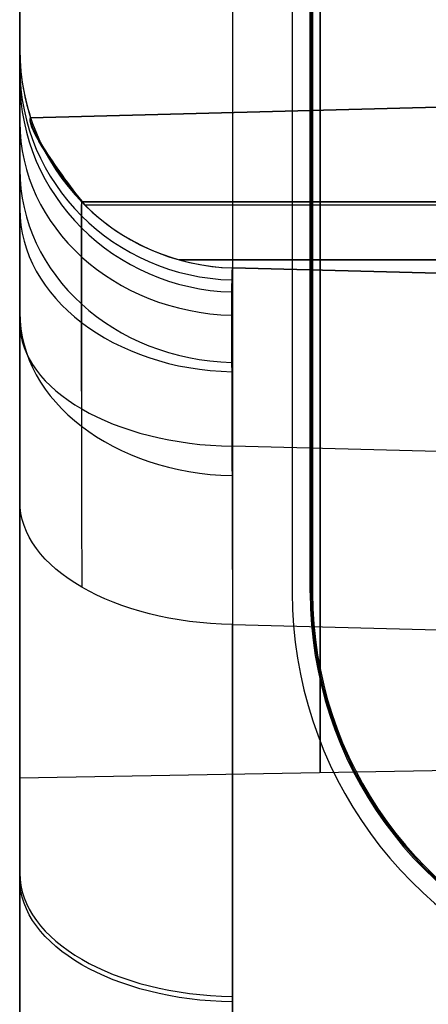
# Model space of a CAD drawing. Extents: x -15 to 7, y 1 to 148.
# Tile 2 of 194: x -7.85 to -6.35, y 9.38 to 12.99. Entities that reach past the tile are written whole.
import ezdxf

# ---------------------------------------------------------------- set-up
doc = ezdxf.new("R2010")
doc.units = 0
doc.layers.add('DEFAULT', color=7, linetype='CONTINUOUS')

msp = doc.modelspace()

# ---------------------------------------------------------------- linework, layer by layer
at = {"layer": 'DEFAULT', "color": 254}
for p, q in [((-7.845, 12.8793, -53.9885), (-7.845, 139.9844, -53.9885)), ((-7.845, 8.202, -18.751), (-7.845, 103.3467, -18.751)), ((-7.0659, 103.3467, -17.9513), (-7.0659, 8.202, -17.9513)), ((-6.8472, 101.1419, -18.6), (-6.8472, 10.8888, -18.6)), ((-6.8472, 101.1419, -19.8), (-6.8472, 10.8888, -19.8)), ((-6.8472, 101.1419, -19.2), (-6.8472, 10.8888, -19.2)), ((-6.7815, 10.8888, -18.7), (-6.7815, 101.1419, -18.7)), ((-6.7815, 10.8888, -18.7), (-6.7815, 101.1419, -18.7)), ((-6.7771, 10.8888, -19.2), (-6.7771, 101.1419, -19.2)), ((-6.7771, 10.8888, -19.2), (-6.7771, 101.1419, -19.2)), ((-6.7728, 101.1419, -19.7), (-6.7728, 10.8888, -19.7)), ((-6.7728, 101.1419, -19.7), (-6.7728, 10.8888, -19.7)), ((-7.845, 69.827, -106.7865), (-7.845, 8.2414, -106.7865)), ((-7.0659, 69.0485, -107.5862), (-7.0659, 8.2414, -107.5862)), ((-7.845, 12.8793, -88.1812), (-7.845, 12.8793, -38.1316)), ((-7.8052, 12.6299, -60.0068), (-5.1908, 12.6984, -60.0068)), ((-7.8052, 12.6299, -56.0068), (-5.1908, 12.6984, -56.0068)), ((-7.8052, 12.6299, -52.0068), (-5.1908, 12.6984, -52.0068)), ((-7.8052, 12.6299, -48.0068), (-5.1908, 12.6984, -48.0068)), ((-7.8052, 12.6299, -84.0068), (-5.1908, 12.6984, -84.0068)), ((-7.8052, 12.6299, -80.0068), (-5.1908, 12.6984, -80.0068)), ((-7.8052, 12.6299, -76.0068), (-5.1908, 12.6984, -76.0068)), ((-7.8052, 12.6299, -72.0068), (-5.1908, 12.6984, -72.0068)), ((-7.8052, 12.6299, -68.0068), (-5.1908, 12.6984, -68.0068)), ((-7.8052, 12.6299, -64.0068), (-5.1908, 12.6984, -64.0068)), ((-5.1908, 12.6984, -62.1568), (-7.8052, 12.6299, -62.1568)), ((-5.1908, 12.6984, -66.1568), (-7.8052, 12.6299, -66.1568)), ((-5.1908, 12.6984, -70.1568), (-7.8052, 12.6299, -70.1568)), ((-5.1908, 12.6984, -74.1568), (-7.8052, 12.6299, -74.1568)), ((-5.1908, 12.6984, -78.1568), (-7.8052, 12.6299, -78.1568)), ((-5.1908, 12.6984, -82.1568), (-7.8052, 12.6299, -82.1568)), ((-5.1908, 12.6984, -46.1568), (-7.8052, 12.6299, -46.1568)), ((-5.1908, 12.6984, -50.1568), (-7.8052, 12.6299, -50.1568)), ((-5.1908, 12.6984, -54.1568), (-7.8052, 12.6299, -54.1568)), ((-5.1908, 12.6984, -58.1568), (-7.8052, 12.6299, -58.1568)), ((-5.345, 12.6943, -63.0818), (-7.8052, 12.6299, -63.0818)), ((-5.345, 12.6943, -67.0818), (-7.8052, 12.6299, -67.0818)), ((-5.345, 12.6943, -71.0818), (-7.8052, 12.6299, -71.0818)), ((-5.345, 12.6943, -75.0818), (-7.8052, 12.6299, -75.0818)), ((-5.345, 12.6943, -79.0818), (-7.8052, 12.6299, -79.0818)), ((-5.345, 12.6943, -83.0818), (-7.8052, 12.6299, -83.0818)), ((-5.345, 12.6943, -47.0818), (-7.8052, 12.6299, -47.0818)), ((-5.345, 12.6943, -51.0818), (-7.8052, 12.6299, -51.0818)), ((-5.345, 12.6943, -55.0818), (-7.8052, 12.6299, -55.0818)), ((-5.345, 12.6943, -59.0818), (-7.8052, 12.6299, -59.0818)), ((-6.498, 12.6641, -64.0068), (-6.498, 12.6641, -62.1568)), ((-6.498, 12.6641, -68.0068), (-6.498, 12.6641, -66.1568)), ((-6.498, 12.6641, -72.0068), (-6.498, 12.6641, -70.1568)), ((-6.498, 12.6641, -76.0068), (-6.498, 12.6641, -74.1568)), ((-6.498, 12.6641, -80.0068), (-6.498, 12.6641, -78.1568)), ((-6.498, 12.6641, -84.0068), (-6.498, 12.6641, -82.1568)), ((-6.498, 12.6641, -48.0068), (-6.498, 12.6641, -46.1568)), ((-6.498, 12.6641, -52.0068), (-6.498, 12.6641, -50.1568)), ((-6.498, 12.6641, -56.0068), (-6.498, 12.6641, -54.1568)), ((-6.498, 12.6641, -60.0068), (-6.498, 12.6641, -58.1568)), ((-7.8052, 12.6299, -60.0068), (-7.8052, 12.6299, -58.1568)), ((-7.8052, 12.6299, -56.0068), (-7.8052, 12.6299, -54.1568)), ((-7.8052, 12.6299, -52.0068), (-7.8052, 12.6299, -50.1568)), ((-7.8052, 12.6299, -48.0068), (-7.8052, 12.6299, -46.1568)), ((-7.8052, 12.6299, -84.0068), (-7.8052, 12.6299, -82.1568)), ((-7.8052, 12.6299, -80.0068), (-7.8052, 12.6299, -78.1568)), ((-7.8052, 12.6299, -76.0068), (-7.8052, 12.6299, -74.1568)), ((-7.8052, 12.6299, -72.0068), (-7.8052, 12.6299, -70.1568)), ((-7.8052, 12.6299, -68.0068), (-7.8052, 12.6299, -66.1568)), ((-7.8052, 12.6299, -64.0068), (-7.8052, 12.6299, -62.1568)), ((-0.5, 12.3212, -60.5068), (-7.6182, 12.3212, -60.3204)), ((-0.5, 12.3212, -56.5068), (-7.6182, 12.3212, -56.3204)), ((-0.5, 12.3212, -52.5068), (-7.6182, 12.3212, -52.3204)), ((-0.5, 12.3212, -48.5068), (-7.6182, 12.3212, -48.3204)), ((-0.5, 12.3212, -84.5068), (-7.6182, 12.3212, -84.3204)), ((-0.5, 12.3212, -80.5068), (-7.6182, 12.3212, -80.3204)), ((-0.5, 12.3212, -76.5068), (-7.6182, 12.3212, -76.3204)), ((-0.5, 12.3212, -72.5068), (-7.6182, 12.3212, -72.3204)), ((-0.5, 12.3212, -68.5068), (-7.6182, 12.3212, -68.3204)), ((-0.5, 12.3212, -64.5068), (-7.6182, 12.3212, -64.3204)), ((-7.6075, 12.3104, -64.3205), (-7.6182, 12.3212, -64.3204)), ((-7.6075, 12.3104, -68.3205), (-7.6182, 12.3212, -68.3204)), ((-7.6075, 12.3104, -72.3205), (-7.6182, 12.3212, -72.3204)), ((-7.6075, 12.3104, -76.3205), (-7.6182, 12.3212, -76.3204)), ((-7.6075, 12.3104, -80.3205), (-7.6182, 12.3212, -80.3204)), ((-7.6075, 12.3104, -84.3205), (-7.6182, 12.3212, -84.3204)), ((-7.6075, 12.3104, -48.3205), (-7.6182, 12.3212, -48.3204)), ((-7.6075, 12.3104, -52.3205), (-7.6182, 12.3212, -52.3204)), ((-7.6075, 12.3104, -56.3205), (-7.6182, 12.3212, -56.3204)), ((-7.6075, 12.3104, -60.3205), (-7.6182, 12.3212, -60.3204)), ((-7.6182, 12.3212, -61.8432), (-0.5, 12.3212, -61.6568)), ((-7.6182, 12.3212, -65.8432), (-0.5, 12.3212, -65.6568)), ((-7.6182, 12.3212, -69.8432), (-0.5, 12.3212, -69.6568)), ((-7.6182, 12.3212, -73.8432), (-0.5, 12.3212, -73.6568)), ((-7.6182, 12.3212, -77.8432), (-0.5, 12.3212, -77.6568)), ((-7.6182, 12.3212, -81.8432), (-0.5, 12.3212, -81.6568)), ((-7.6182, 12.3212, -45.8432), (-0.5, 12.3212, -45.6568)), ((-7.6182, 12.3212, -49.8432), (-0.5, 12.3212, -49.6568)), ((-7.6182, 12.3212, -53.8432), (-0.5, 12.3212, -53.6568)), ((-7.6182, 12.3212, -57.8432), (-0.5, 12.3212, -57.6568)), ((-7.6075, 12.3104, -64.3205), (-0.5, 12.3076, -64.5066)), ((-0.5, 12.3076, -61.6569), (-7.6075, 12.3104, -61.8431)), ((-7.6075, 12.3104, -68.3205), (-0.5, 12.3076, -68.5066)), ((-7.6075, 12.3104, -65.8431), (-0.5, 12.3076, -65.6569)), ((-0.5, 12.3076, -72.5066), (-7.6075, 12.3104, -72.3205)), ((-0.5, 12.3076, -69.6569), (-7.6075, 12.3104, -69.8431)), ((-0.5, 12.3076, -76.5066), (-7.6075, 12.3104, -76.3205)), ((-0.5, 12.3076, -73.6569), (-7.6075, 12.3104, -73.8431)), ((-7.6075, 12.3104, -80.3205), (-0.5, 12.3076, -80.5066)), ((-0.5, 12.3076, -77.6569), (-7.6075, 12.3104, -77.8431)), ((-7.6075, 12.3104, -84.3205), (-0.5, 12.3076, -84.5066)), ((-0.5, 12.3076, -81.6569), (-7.6075, 12.3104, -81.8431)), ((-0.5, 12.3076, -48.5066), (-7.6075, 12.3104, -48.3205)), ((-7.6075, 12.3104, -45.8431), (-0.5, 12.3076, -45.6569)), ((-0.5, 12.3076, -52.5066), (-7.6075, 12.3104, -52.3205)), ((-7.6075, 12.3104, -49.8431), (-0.5, 12.3076, -49.6569)), ((-7.6075, 12.3104, -56.3205), (-0.5, 12.3076, -56.5066)), ((-0.5, 12.3076, -53.6569), (-7.6075, 12.3104, -53.8431)), ((-7.6075, 12.3104, -60.3205), (-0.5, 12.3076, -60.5066)), ((-0.5, 12.3076, -57.6569), (-7.6075, 12.3104, -57.8431)), ((-0.5, 12.109, -64.5066), (-7.2611, 12.109, -64.3295)), ((-7.2611, 12.109, -61.834), (-0.5, 12.109, -61.6569)), ((-0.5, 12.109, -68.5066), (-7.2611, 12.109, -68.3295)), ((-7.2611, 12.109, -65.834), (-0.5, 12.109, -65.6569)), ((-0.5, 12.109, -72.5066), (-7.2611, 12.109, -72.3295)), ((-7.2611, 12.109, -69.834), (-0.5, 12.109, -69.6569)), ((-0.5, 12.109, -76.5066), (-7.2611, 12.109, -76.3295)), ((-7.2611, 12.109, -73.834), (-0.5, 12.109, -73.6569)), ((-0.5, 12.109, -80.5066), (-7.2611, 12.109, -80.3295)), ((-7.2611, 12.109, -77.834), (-0.5, 12.109, -77.6569)), ((-0.5, 12.109, -84.5066), (-7.2611, 12.109, -84.3295)), ((-7.2611, 12.109, -81.834), (-0.5, 12.109, -81.6569)), ((-0.5, 12.109, -48.5066), (-7.2611, 12.109, -48.3295)), ((-7.2611, 12.109, -45.834), (-0.5, 12.109, -45.6569)), ((-0.5, 12.109, -52.5066), (-7.2611, 12.109, -52.3295)), ((-7.2611, 12.109, -49.834), (-0.5, 12.109, -49.6569)), ((-0.5, 12.109, -56.5066), (-7.2611, 12.109, -56.3295)), ((-7.2611, 12.109, -53.834), (-0.5, 12.109, -53.6569)), ((-0.5, 12.109, -60.5066), (-7.2611, 12.109, -60.3295)), ((-7.2611, 12.109, -57.834), (-0.5, 12.109, -57.6569)), ((-0.5, 11.9076, -60.5066), (-7.0659, 12.0795, -60.3346)), ((-7.0659, 12.0795, -60.3346), (-7.0659, 12.0795, -61.8289)), ((-7.0659, 12.0795, -61.8289), (-0.5, 11.9076, -61.6569)), ((-7.0659, 12.0795, -56.3346), (-7.0659, 12.0795, -57.8289)), ((-7.0659, 12.0795, -57.8289), (-0.5, 11.9076, -57.6569)), ((-0.5, 11.9076, -56.5066), (-7.0659, 12.0795, -56.3346)), ((-7.0659, 12.0795, -52.3346), (-7.0659, 12.0795, -53.8289)), ((-7.0659, 12.0795, -53.8289), (-0.5, 11.9076, -53.6569)), ((-0.5, 11.9076, -52.5066), (-7.0659, 12.0795, -52.3346)), ((-7.0659, 12.0795, -48.3346), (-7.0659, 12.0795, -49.8289)), ((-7.0659, 12.0795, -49.8289), (-0.5, 11.9076, -49.6569)), ((-0.5, 11.9076, -48.5066), (-7.0659, 12.0795, -48.3346)), ((-0.5, 11.9076, -84.5066), (-7.0659, 12.0795, -84.3346)), ((-7.0659, 12.0795, -84.3346), (-7.0659, 12.0795, -88.1812)), ((-7.0659, 12.0795, -80.3346), (-7.0659, 12.0795, -81.8289)), ((-7.0659, 12.0795, -81.8289), (-0.5, 11.9076, -81.6569)), ((-0.5, 11.9076, -80.5066), (-7.0659, 12.0795, -80.3346)), ((-7.0659, 12.0795, -76.3346), (-7.0659, 12.0795, -77.8289)), ((-7.0659, 12.0795, -77.8289), (-0.5, 11.9076, -77.6569)), ((-0.5, 11.9076, -76.5066), (-7.0659, 12.0795, -76.3346)), ((-7.0659, 12.0795, -72.3346), (-7.0659, 12.0795, -73.8289)), ((-7.0659, 12.0795, -73.8289), (-0.5, 11.9076, -73.6569)), ((-0.5, 11.9076, -72.5066), (-7.0659, 12.0795, -72.3346)), ((-7.0659, 12.0795, -68.3346), (-7.0659, 12.0795, -69.8289)), ((-7.0659, 12.0795, -69.8289), (-0.5, 11.9076, -69.6569)), ((-0.5, 11.9076, -68.5066), (-7.0659, 12.0795, -68.3346)), ((-7.0659, 12.0795, -64.3346), (-7.0659, 12.0795, -65.8289)), ((-7.0659, 12.0795, -65.8289), (-0.5, 11.9076, -65.6569)), ((-0.5, 11.9076, -64.5066), (-7.0659, 12.0795, -64.3346)), ((-7.0659, 12.0795, -38.1316), (-7.0659, 12.0795, -45.8289)), ((-7.0659, 12.0795, -45.8289), (-0.5, 11.9076, -45.6569)), ((-0.5, 11.9076, -38.2223), (-7.0659, 12.0795, -38.1316)), ((-7.0659, 12.0795, -88.1812), (-0.5, 11.9076, -88.0905)), ((-7.0659, 12.0795, -61.0818), (-0.5, 11.9076, -61.0818)), ((-7.0659, 12.0795, -57.0818), (-0.5, 11.9076, -57.0818)), ((-7.0659, 12.0795, -53.0818), (-0.5, 11.9076, -53.0818)), ((-7.0659, 12.0795, -49.0818), (-0.5, 11.9076, -49.0818)), ((-7.0659, 12.0795, -86.2579), (-0.5, 11.9076, -86.2579)), ((-7.0659, 12.0795, -81.0818), (-0.5, 11.9076, -81.0818)), ((-7.0659, 12.0795, -77.0818), (-0.5, 11.9076, -77.0818)), ((-7.0659, 12.0795, -73.0818), (-0.5, 11.9076, -73.0818)), ((-7.0659, 12.0795, -69.0818), (-0.5, 11.9076, -69.0818)), ((-7.0659, 12.0795, -65.0818), (-0.5, 11.9076, -65.0818)), ((-7.0659, 12.0795, -41.9803), (-0.5, 11.9076, -41.9803)), ((-2.5892, 11.9623, -88.1194), (-7.0659, 12.0795, -88.1812)), ((-7.845, 7.8464, -92.8363), (-7.845, 11.878, -90.079)), ((-7.0659, 11.4265, -89.4189), (-7.0659, 7.3949, -92.1762)), ((-0.5, 11.2546, -89.3282), (-7.0659, 11.4265, -89.4189)), ((-7.845, 11.225, -34.9961), (-7.845, 8.4599, -33.105)), ((-7.845, 11.225, -34.9961), (-7.845, 8.4599, -33.105)), ((-6.8472, 10.8888, -18.6), (-6.8472, 10.8888, -19.8)), ((-6.7728, 10.8888, -19.7), (-6.7815, 10.8888, -18.7)), ((-6.7815, 10.8888, -18.7), (-6.7728, 10.8888, -19.7)), ((-7.0659, 8.0085, -33.7651), (-7.0659, 10.7735, -35.6562)), ((-7.0659, 10.7735, -35.6562), (-0.5, 10.6016, -35.7469)), ((-5.645, 10.2493, -99.8645), (-7.845, 10.2109, -99.8645))]:
    msp.add_line(p, q, dxfattribs=at)
at = {"layer": 'DEFAULT', "color": 254, "extrusion": (1, 0, 0)}
for centre, radius in [((13.1109, -99.8645, -7.845), 2.9), ((13.1109, -99.8645, -6.745), 2.8808)]:
    msp.add_arc(centre, radius, 90, 270, dxfattribs=at)
at = {"layer": 'DEFAULT', "color": 254}
for centre, radius, end in [((-7.045, 12.8793, -88.1812), 0.8, 268.5), ((-7.045, 12.8793, -38.1316), 0.8, 268.5), ((-7.045, 12.8793, -63.1564), 0.8, 198.1596), ((-5.3472, 10.8888, -18.6), 1.5, 251.9068), ((-5.3472, 10.8888, -19.8), 1.5, 251.9068), ((-5.3472, 10.8888, -19.2), 1.5, 251.9068), ((-5.3472, 10.8888, -18.7), 1.4343, 251.9068), ((-5.3472, 10.8888, -18.7), 1.4343, 251.9068), ((-5.3472, 10.8888, -19.2), 1.4299, 251.9068), ((-5.3472, 10.8888, -19.2), 1.4299, 251.9068), ((-5.3472, 10.8888, -19.7), 1.4256, 251.9068), ((-5.3472, 10.8888, -19.7), 1.4256, 251.9068)]:
    msp.add_arc(centre, radius, 180, end, dxfattribs=at)
at = {"layer": 'DEFAULT', "color": 254, "extrusion": (1, -3.86596e-16, -1.55998e-15)}
msp.add_arc((10.5801, -88.1813, -7.845), 2.2992, 332.1852, 0.0008, dxfattribs=at)
at = {"layer": 'DEFAULT', "color": 254, "extrusion": (1, 1.05596e-14, 7.12422e-15)}
msp.add_arc((9.0806, -38.1316, -7.845), 3.7987, 359.9992, 27.8148, dxfattribs=at)
at = {"layer": 'DEFAULT', "color": 254, "extrusion": (-9.5684e-06, 0.240338, 0.970689)}
msp.add_arc((7.0446, -33.7625, -83.0538), 0.7999, 359.9814, 88.3566, dxfattribs=at)
at = {"layer": 'DEFAULT', "color": 254, "extrusion": (1.69519e-05, -0.240331, 0.970691)}
msp.add_arc((-7.0442, 3.449, -39.1964), 0.7999, 179.9672, 268.3558, dxfattribs=at)
at = {"layer": 'DEFAULT', "color": 254, "extrusion": (0.770273, 0.62059, 0.146791)}
for centre in [(14.4012, -57.8088, -6.711), (14.4012, -53.8521, -6.1238), (14.4012, -49.8954, -5.5366), (14.4012, -45.9388, -4.9495), (14.4012, -81.5488, -10.2339), (14.4012, -77.5921, -9.6468), (14.4012, -73.6355, -9.0596), (14.4012, -69.6788, -8.4724), (14.4012, -65.7221, -7.8853), (14.4012, -61.7654, -7.2981)]:
    msp.add_arc(centre, 0.3309, 1.9113, 97.3129, dxfattribs=at)
at = {"layer": 'DEFAULT', "color": 254, "extrusion": (0.778602, 0.612062, -0.138419)}
for centre in [(14.4254, -59.1884, 9.9593), (14.4254, -55.227, 9.4056), (14.4254, -51.2655, 8.8519), (14.4254, -47.304, 8.2982), (14.4254, -82.9574, 13.2813), (14.4254, -78.9959, 12.7276), (14.4254, -75.0344, 12.174), (14.4254, -71.0729, 11.6203), (14.4254, -67.1114, 11.0666), (14.4254, -63.1499, 10.5129)]:
    msp.add_arc(centre, 0.3277, 264.6323, 358.3185, dxfattribs=at)
at = {"layer": 'DEFAULT', "color": 254, "extrusion": (0.783873, 0.608104, 0.125506)}
for centre in [(14.4356, -61.8714, -6.239), (14.4356, -65.8397, -6.741), (14.4356, -69.8081, -7.243), (14.4356, -73.7765, -7.745), (14.4356, -77.7449, -8.2471), (14.4356, -81.7132, -8.7491), (14.4356, -45.9979, -4.2309), (14.4356, -49.9662, -4.7329), (14.4356, -53.9346, -5.2349), (14.4356, -57.903, -5.7369)]:
    msp.add_arc(centre, 0.3279, 1.4807, 98.0305, dxfattribs=at)
at = {"layer": 'DEFAULT', "color": 254, "extrusion": (0.79128, 0.599803, -0.118795)}
for centre in [(14.455, -59.407, 8.5279), (14.455, -55.4353, 8.0528), (14.455, -51.4636, 7.5776), (14.455, -47.4919, 7.1024), (14.455, -83.237, 11.379), (14.455, -79.2653, 10.9038), (14.455, -75.2937, 10.4287), (14.455, -71.322, 9.9535), (14.455, -67.3503, 9.4783), (14.455, -63.3786, 9.0031)]:
    msp.add_arc(centre, 0.3251, 264.0029, 358.6886, dxfattribs=at)
at = {"layer": 'DEFAULT', "color": 254, "extrusion": (-2.42422e-15, 0.466624, 0.884456)}
msp.add_arc((7.045, -52.8043, -73.0555), 0.8, 0, 88.3041, dxfattribs=at)
at = {"layer": 'DEFAULT', "color": 254, "extrusion": (1, 2.71553e-14, -9.1413e-15)}
msp.add_arc((10.5801, -88.1812, -7.845), 2.2992, 304.3684, 332.1841, dxfattribs=at)
at = {"layer": 'DEFAULT', "color": 254, "extrusion": (1, 6.59988e-15, 4.58185e-15)}
msp.add_arc((9.0806, -38.1316, -7.845), 3.7987, 27.8159, 55.6316, dxfattribs=at)
at = {"layer": 'DEFAULT', "color": 254, "extrusion": (-5.28922e-15, -0.466624, 0.884456)}
msp.add_arc((-7.045, -5.9631, -37.9629), 0.8, 180, 268.3041, dxfattribs=at)
at = {"layer": 'DEFAULT', "color": 254, "extrusion": (0.999997, 0.002248, 0.001185)}
msp.add_arc((9.0929, -38.1216, -7.6357), 3.2454, 359.9826, 27.761, dxfattribs=at)
at = {"layer": 'DEFAULT', "color": 254, "extrusion": (0.999989, 0.004176, -0.002201)}
msp.add_arc((10.6126, -88.2, -7.3725), 1.7402, 332.2399, 0.0776, dxfattribs=at)
at = {"layer": 'DEFAULT', "color": 254, "extrusion": (0.026177, 4.30371e-13, 0.999657)}
msp.add_arc((12.8797, 5.3585, -64.4976), 0.8004, 135.3316, 178.5021, dxfattribs=at)
at = {"layer": 'DEFAULT', "color": 254, "extrusion": (-0.026177, -5.61374e-14, 0.999657)}
msp.add_arc((-12.8797, -8.6611, -61.6227), 0.8004, 315.3316, 358.5021, dxfattribs=at)
at = {"layer": 'DEFAULT', "color": 254, "extrusion": (0.026177, 3.89459e-13, 0.999657)}
msp.add_arc((12.8797, 5.2538, -68.4962), 0.8004, 135.3316, 178.5021, dxfattribs=at)
at = {"layer": 'DEFAULT', "color": 254, "extrusion": (-0.026177, 2.91418e-13, 0.999657)}
msp.add_arc((-12.8797, -8.7658, -65.6214), 0.8004, 315.3316, 358.5021, dxfattribs=at)
at = {"layer": 'DEFAULT', "color": 254, "extrusion": (0.026177, -5.78691e-14, 0.999657)}
msp.add_arc((12.8797, 5.1491, -72.4948), 0.8004, 135.3316, 178.5021, dxfattribs=at)
at = {"layer": 'DEFAULT', "color": 254, "extrusion": (-0.026177, 1.86609e-13, 0.999657)}
msp.add_arc((-12.8797, -8.8705, -69.62), 0.8004, 315.3316, 358.5021, dxfattribs=at)
at = {"layer": 'DEFAULT', "color": 254, "extrusion": (0.026177, 1.74683e-13, 0.999657)}
msp.add_arc((12.8797, 5.0444, -76.4934), 0.8004, 135.3316, 178.5021, dxfattribs=at)
at = {"layer": 'DEFAULT', "color": 254, "extrusion": (-0.026177, -2.95603e-13, 0.999657)}
msp.add_arc((-12.8797, -8.9752, -73.6186), 0.8004, 315.3316, 358.5021, dxfattribs=at)
at = {"layer": 'DEFAULT', "color": 254, "extrusion": (0.026177, 4.22723e-13, 0.999657)}
msp.add_arc((12.8797, 4.9397, -80.4921), 0.8004, 135.3316, 178.5021, dxfattribs=at)
at = {"layer": 'DEFAULT', "color": 254, "extrusion": (-0.026177, 3.05902e-13, 0.999657)}
msp.add_arc((-12.8797, -9.0799, -77.6172), 0.8004, 315.3316, 358.5021, dxfattribs=at)
at = {"layer": 'DEFAULT', "color": 254, "extrusion": (0.026177, 1.58612e-13, 0.999657)}
msp.add_arc((12.8797, 4.835, -84.4907), 0.8004, 135.3316, 178.5021, dxfattribs=at)
at = {"layer": 'DEFAULT', "color": 254, "extrusion": (-0.026177, 7.5075e-14, 0.999657)}
msp.add_arc((-12.8797, -9.1846, -81.6159), 0.8004, 315.3316, 358.5021, dxfattribs=at)
at = {"layer": 'DEFAULT', "color": 254, "extrusion": (0.026177, 1.53095e-13, 0.999657)}
msp.add_arc((12.8797, 5.7773, -48.503), 0.8004, 135.3316, 178.5021, dxfattribs=at)
at = {"layer": 'DEFAULT', "color": 254, "extrusion": (-0.026177, 1.12248e-13, 0.999657)}
msp.add_arc((-12.8797, -8.2423, -45.6282), 0.8004, 315.3316, 358.5021, dxfattribs=at)
at = {"layer": 'DEFAULT', "color": 254, "extrusion": (0.026177, 1.85585e-13, 0.999657)}
msp.add_arc((12.8797, 5.6726, -52.5017), 0.8004, 135.3316, 178.5021, dxfattribs=at)
at = {"layer": 'DEFAULT', "color": 254, "extrusion": (-0.026177, 1.4809e-13, 0.999657)}
msp.add_arc((-12.8797, -8.347, -49.6268), 0.8004, 315.3316, 358.5021, dxfattribs=at)
at = {"layer": 'DEFAULT', "color": 254, "extrusion": (0.026177, 3.17591e-13, 0.999657)}
msp.add_arc((12.8797, 5.5679, -56.5003), 0.8004, 135.3316, 178.5021, dxfattribs=at)
at = {"layer": 'DEFAULT', "color": 254, "extrusion": (-0.026177, 2.50296e-13, 0.999657)}
msp.add_arc((-12.8797, -8.4517, -53.6255), 0.8004, 315.3316, 358.5021, dxfattribs=at)
at = {"layer": 'DEFAULT', "color": 254, "extrusion": (0.026177, 2.43894e-13, 0.999657)}
msp.add_arc((12.8797, 5.4632, -60.4989), 0.8004, 135.3316, 178.5021, dxfattribs=at)
at = {"layer": 'DEFAULT', "color": 254, "extrusion": (-0.026177, 1.13351e-13, 0.999657)}
msp.add_arc((-12.8797, -8.5564, -57.6241), 0.8004, 315.3316, 358.5021, dxfattribs=at)
at = {"layer": 'DEFAULT', "color": 254, "extrusion": (9.5684e-06, 0.665546, 0.746356)}
msp.add_arc((7.0452, -68.8841, -58.7731), 0.7999, 359.9842, 88.3594, dxfattribs=at)
at = {"layer": 'DEFAULT', "color": 254, "extrusion": (0.999989, 0.004175, -0.002205)}
msp.add_arc((10.6142, -88.1971, -7.3722), 1.7402, 304.2922, 332.1299, dxfattribs=at)
at = {"layer": 'DEFAULT', "color": 254, "extrusion": (0.999876, 0.013945, -0.007357)}
for centre, start, end in [((10.6728, -88.2287, -6.2478), 332.2394, 359.9683), ((10.674, -88.2263, -6.2478), 304.4068, 332.1358)]:
    msp.add_arc(centre, 1.5041, start, end, dxfattribs=at)
at = {"layer": 'DEFAULT', "color": 254, "extrusion": (0.999969, 0.006975, 0.00368)}
for centre, start, end in [((9.1195, -38.1079, -7.1218), 0.0422, 27.7632), ((9.122, -38.1127, -7.1218), 27.866, 55.587)]:
    msp.add_arc(centre, 3.009, start, end, dxfattribs=at)
at = {"layer": 'DEFAULT', "color": 254, "extrusion": (0.999997, 0.002247, 0.001186)}
msp.add_arc((9.0958, -38.127, -7.6357), 3.2454, 27.8696, 55.648, dxfattribs=at)
at = {"layer": 'DEFAULT', "color": 254, "extrusion": (-1.69519e-05, -0.665552, 0.746352)}
msp.add_arc((-7.0454, -14.8031, -34.5032), 0.7999, 179.9722, 268.3608, dxfattribs=at)
at = {"layer": 'DEFAULT', "color": 254, "extrusion": (-3.56271e-15, 0.825416, 0.564524)}
msp.add_arc((7.045, -81.0581, -41.0475), 0.8, 360, 88.5, dxfattribs=at)
at = {"layer": 'DEFAULT', "color": 254, "extrusion": (-1.92319e-14, 0.825416, -0.564524)}
msp.add_arc((7.045, -22.5496, 29.0215), 0.8, 271.5, 0, dxfattribs=at)
at = {"layer": 'DEFAULT', "color": 254, "extrusion": (0, 0.825416, 0.564524)}
msp.add_arc((7.045, -81.0581, -43.4897), 0.8, 0, 88.5, dxfattribs=at)
at = {"layer": 'DEFAULT', "color": 254, "extrusion": (0, 0.825416, -0.564524)}
msp.add_arc((7.045, -22.5496, 27.3465), 0.8, 271.5, 0, dxfattribs=at)

doc.saveas('drawing.dxf')
